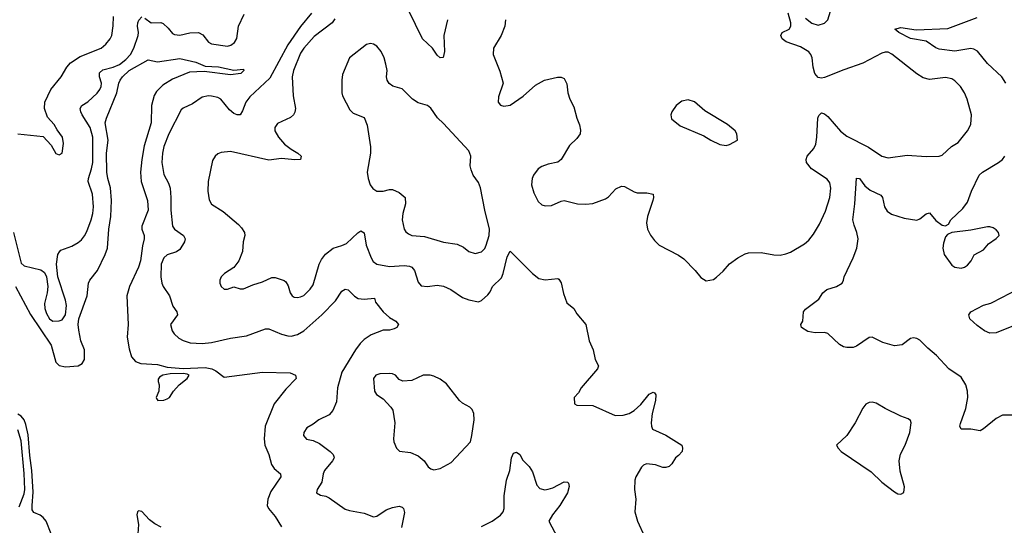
# Model space of a CAD drawing. Header units: inches. Extents: x 2057696 to 2160536, y 827480 to 1016834.
# Tile 198 of 256: x 2082022 to 2088221, y 932005 to 935190. Entities that reach past the tile are written whole.
import ezdxf

# ---------------------------------------------------------------- set-up
doc = ezdxf.new("R2010")
doc.units = ezdxf.units.IN
doc.header["$MEASUREMENT"] = 0
doc.layers.add('C0983', color=7, linetype='Continuous')

msp = doc.modelspace()

# ---------------------------------------------------------------- linework, layer by layer
at = {"layer": 'C0983', "color": 5}
for points, elevation in [([(2086970, 935199.6), (2087010, 935167.9), (2087050, 935155.3), (2087090, 935167.6), (2087110, 935188.4), (2087150, 935322)], 480), ([(2084716.2, 935190), (2084692.1, 935090), (2084696.9, 934990), (2084687.5, 934952.5), (2084670, 934949.3), (2084650, 934967.3), (2084620.4, 935010), (2084556.9, 935070), (2084469.8, 935250)], 460), ([(2081982.4, 933850), (2082030, 933656), (2082050, 933639.5), (2082154.9, 933614.9), (2082177.1, 933597.1), (2082190.8, 933570), (2082199.1, 933510), (2082195.5, 933470), (2082179, 933401), (2082179.5, 933370), (2082190, 933338.8), (2082210, 933306), (2082230, 933290.6), (2082270, 933292.4), (2082290, 933299.5), (2082309.7, 933330), (2082316.4, 933390), (2082310, 933424), (2082262, 933570), (2082254.3, 933650), (2082262.9, 933710), (2082271.5, 933728.5), (2082281.7, 933738.3), (2082350, 933763), (2082390, 933786.4), (2082410, 933803.8), (2082430, 933828.2), (2082443.9, 933856.1), (2082472.5, 933930), (2082482.5, 933970), (2082485.5, 934010), (2082480.7, 934090), (2082453.6, 934170), (2082454.4, 934190), (2082474.4, 934250), (2082481.9, 934290), (2082483, 934450), (2082466.5, 934510), (2082415, 934590), (2082405.7, 934610), (2082403.5, 934630), (2082413.3, 934650), (2082450, 934672.9), (2082510, 934727.8), (2082527.4, 934750), (2082535.2, 934770), (2082536.5, 934790), (2082523.7, 934830), (2082524.8, 934855.2), (2082546.1, 934873.9), (2082610, 934890.7), (2082650, 934908.5), (2082690, 934939.8), (2082718.5, 934970), (2082740.9, 935010), (2082766.9, 935090), (2082769.8, 935110), (2082763.2, 935150), (2082765.8, 935170), (2082772.9, 935187.1), (2082790, 935207.8)], 440), ([(2082009.6, 934470.4), (2082170, 934453.4), (2082219.5, 934399.5), (2082250, 934346), (2082270, 934338.8), (2082288.7, 934350), (2082297.2, 934410), (2082292.3, 934450), (2082256.9, 934496.9), (2082238.7, 934530), (2082196.5, 934576.5), (2082178.5, 934630), (2082180.4, 934670), (2082218.8, 934750), (2082283.6, 934830), (2082318.9, 934890), (2082342.6, 934917.4), (2082402.7, 934957.3), (2082534.5, 935010), (2082564.9, 935035.1), (2082592.4, 935070), (2082602.3, 935090), (2082611.1, 935151.1), (2082612.6, 935210)], 460), ([(2082810, 935200.2), (2082850, 935170.2), (2082910, 935171.7), (2082924.9, 935164.9), (2082957, 935137), (2082983.4, 935103.4), (2082996, 935096), (2083030, 935092.6), (2083093.7, 935106.3), (2083148.5, 935108.5), (2083174.8, 935094.8), (2083210, 935048.7), (2083230, 935037.4), (2083330, 935023.2), (2083351.4, 935028.6), (2083374.4, 935045.6), (2083388.8, 935071.2), (2083400.2, 935150), (2083434.6, 935225.4)], 440), ([(2083859.6, 935230), (2083790, 935146.6), (2083710, 935031.3), (2083597.5, 934822.5), (2083470, 934704.4), (2083446.1, 934670), (2083425.2, 934614.8), (2083410, 934591.2), (2083390, 934589.8), (2083370, 934598.4), (2083342.6, 934622.6), (2083289.1, 934689.1), (2083270, 934699.8), (2083230, 934708.6), (2083209.7, 934709.7), (2083170, 934701.1), (2083110, 934660.5), (2083050, 934633.3), (2083038, 934622), (2082961.6, 934470), (2082930, 934392), (2082920.6, 934350), (2082917.6, 934290), (2082930, 934214.8), (2082959.3, 934159.3), (2082968.3, 934128.3), (2082974.2, 934070), (2082972.7, 933990), (2082984.9, 933890), (2082997.1, 933870), (2083054, 933830), (2083063.1, 933810), (2083060.2, 933790), (2083030, 933741.7), (2083010, 933727), (2082951, 933709), (2082928.9, 933690), (2082912.3, 933650), (2082910.2, 933570), (2082917.6, 933530), (2082926, 933510), (2082965.2, 933450), (2082985.8, 933385.8), (2083010.3, 933350), (2083014.6, 933330), (2082971.8, 933270), (2082981.1, 933230), (2082993.7, 933210), (2083023.2, 933183.2), (2083050, 933168.3), (2083095.2, 933155.2), (2083170, 933149), (2083230, 933156.6), (2083350, 933184.2), (2083450, 933199.3), (2083570, 933243.2), (2083590, 933241.8), (2083670, 933208.1), (2083710, 933198.2), (2083730, 933196.9), (2083770, 933206.7), (2083810.9, 933230), (2083923.1, 933330), (2084010, 933417.8), (2084050, 933479.5), (2084070, 933491.5), (2084090, 933487.8), (2084130, 933448.7), (2084153.2, 933433.2), (2084190, 933428.8), (2084255.3, 933435.3), (2084263, 933410), (2084310.2, 933350), (2084350, 933314), (2084390.4, 933290), (2084406, 933270), (2084396.3, 933250), (2084378.6, 933241.4), (2084350, 933234.2), (2084310, 933233), (2084235.5, 933204.5), (2084190, 933174.5), (2084164.8, 933150), (2084135.9, 933110), (2084050.9, 932969.1), (2084021.8, 932870), (2084017.1, 932782.9), (2083992.9, 932727.1), (2083970, 932701.4), (2083904.9, 932670), (2083870, 932642.9), (2083830, 932619.6), (2083810.4, 932590), (2083808.9, 932570), (2083827, 932547), (2083870, 932539.5), (2083910, 932520.3), (2083977.1, 932470), (2083996.4, 932450), (2083999.2, 932439.2), (2084001.3, 932430), (2083992.2, 932410), (2083940.9, 932350), (2083933.1, 932330), (2083924, 932276), (2083894, 932230), (2083891, 932210), (2083915.2, 932195.2), (2083950, 932188.2), (2083970, 932178), (2084070, 932106.7), (2084097.7, 932097.7), (2084190, 932081.1), (2084250, 932058), (2084270, 932063), (2084330, 932103.1), (2084370, 932117.8), (2084410, 932124.4), (2084430, 932119.1), (2084439.1, 932110), (2084445.2, 932085.2), (2084424.9, 931990)], 440), ([(2084005, 935195), (2083990.2, 935170), (2083876.8, 935083.2), (2083810.2, 935010), (2083790, 934979.7), (2083745.9, 934870), (2083736.8, 934830), (2083743.9, 934710), (2083758, 934630), (2083753.4, 934606.6), (2083744.9, 934590), (2083726, 934574), (2083644.4, 934535.6), (2083627.2, 934510), (2083627.6, 934490), (2083650.4, 934450), (2083690, 934406.4), (2083730, 934374.9), (2083773.4, 934350), (2083793, 934330), (2083790.8, 934310), (2083753.8, 934306.2), (2083670, 934314.7), (2083590, 934304.7), (2083350, 934360.5), (2083290, 934353.6), (2083270, 934344.5), (2083253.4, 934330), (2083236.7, 934303.3), (2083207.9, 934170), (2083206.5, 934110), (2083215.6, 934055.6), (2083230, 934028.4), (2083302, 933982), (2083399.9, 933899.9), (2083419.3, 933879.3), (2083437.1, 933850), (2083439.3, 933830), (2083428.9, 933791.1), (2083423.8, 933730), (2083402, 933670), (2083370, 933629), (2083311.3, 933590), (2083291.3, 933570), (2083281, 933550), (2083281, 933530), (2083291.3, 933510), (2083310, 933491.3), (2083330, 933491.3), (2083370, 933506), (2083410, 933494.8), (2083430, 933494), (2083490, 933519.3), (2083550, 933537.6), (2083610, 933565.5), (2083630, 933565.5), (2083687.7, 933547.7), (2083698, 933538), (2083712.7, 933512.7), (2083723.8, 933470), (2083737.3, 933450), (2083750, 933442.4), (2083770, 933439.5), (2083790, 933443.1), (2083810, 933453.4), (2083850, 933492.7), (2083870, 933519.1), (2083907.3, 933650), (2083921.2, 933678.8), (2083948, 933712), (2083994.5, 933750), (2084050, 933766.7), (2084079.2, 933780.8), (2084150, 933847.4), (2084170, 933859.5), (2084190, 933846.8), (2084203.7, 933770), (2084233.8, 933690), (2084247.6, 933667.6), (2084270, 933649.3), (2084350, 933635.9), (2084441.8, 933641.8), (2084476.5, 933636.5), (2084490.3, 933630), (2084507.7, 933610), (2084530, 933537.3), (2084550, 933512.7), (2084588.8, 933508.8), (2084650, 933517.8), (2084690, 933510.3), (2084735.5, 933490), (2084810, 933439.5), (2084850, 933424.9), (2084910, 933413.4), (2084930, 933420.7), (2084970, 933457.3), (2084984.2, 933475.8), (2084999.5, 933510), (2085056.2, 933563.8), (2085066, 933590), (2085090, 933696), (2085110, 933731.3), (2085250.3, 933590.3), (2085290, 933559.1), (2085330, 933550.5), (2085410, 933558.8), (2085415.9, 933555.9), (2085430, 933532), (2085445.1, 933465.1), (2085466.7, 933406.7), (2085510.7, 933370), (2085530, 933336), (2085586, 933270), (2085607.5, 933167.5), (2085633.4, 933110), (2085646, 933050), (2085666.8, 933010), (2085660.7, 932990), (2085556, 932870), (2085539.8, 932840.2), (2085512, 932810), (2085514, 932770), (2085530, 932762), (2085630, 932760.5), (2085770, 932697.1), (2085821, 932699), (2085859, 932710), (2085891.1, 932728.9), (2085933.3, 932766.7), (2085984.5, 932830), (2086010, 932844), (2086019.3, 932839.3), (2086027.3, 932827.3), (2086024.9, 932790), (2086004.9, 932710), (2085998, 932650), (2085998.8, 932630), (2086006, 932610), (2086090, 932573), (2086190.5, 932510), (2086195.5, 932490), (2086192.4, 932470), (2086170, 932443.7), (2086150.4, 932429.6), (2086127.1, 932392.9), (2086110, 932375.3), (2086090, 932368), (2086071.3, 932368.7), (2086024.9, 932384.9), (2085967.4, 932392.6), (2085950, 932384.2), (2085935.8, 932370), (2085901.3, 932310), (2085894.4, 932290), (2085893, 932230), (2085902, 932170), (2085895.5, 932090), (2085910.6, 932030), (2085954.7, 931934.7)], 460), ([(2085081.1, 935190), (2085075.3, 935150), (2085054, 935090), (2085004.2, 935010), (2085003.7, 934970), (2085045.5, 934865.5), (2085065.5, 934790), (2085036.8, 934703.2), (2085034.8, 934670), (2085050, 934651), (2085070, 934644.9), (2085110, 934650.6), (2085190.9, 934709.1), (2085270, 934777.1), (2085325.2, 934810), (2085407.9, 934827.9), (2085430, 934827.7), (2085450, 934818.8), (2085466, 934786), (2085472.7, 934730), (2085484.9, 934690), (2085510, 934641), (2085529, 934569), (2085547.5, 934527.5), (2085553, 934493), (2085550.3, 934470), (2085530, 934440.5), (2085483.1, 934396.9), (2085430, 934309.3), (2085410, 934292.7), (2085350, 934280.7), (2085310, 934265.6), (2085286.7, 934250), (2085257, 934210), (2085247.4, 934190), (2085244, 934150), (2085258.6, 934098.6), (2085285.4, 934045.4), (2085310, 934023), (2085330, 934016.3), (2085370, 934019.1), (2085430, 934047.3), (2085450, 934050.7), (2085534, 934030), (2085587.1, 934027.1), (2085630, 934031.7), (2085710, 934061.1), (2085730, 934074.4), (2085774.8, 934125.2), (2085810, 934142), (2085830, 934138.2), (2085890, 934106), (2085910, 934100.2), (2085970, 934099.6), (2086010, 934090.4), (2086012.6, 934070), (2086008.1, 934050), (2085974.7, 933950), (2085967.7, 933910), (2085974.6, 933870), (2085993.5, 933833.5), (2086018, 933798), (2086047.7, 933770), (2086170, 933706), (2086202.9, 933682.9), (2086274, 933610), (2086310, 933566), (2086344, 933544), (2086390, 933554), (2086410, 933567.7), (2086450, 933604.9), (2086490, 933652.7), (2086542.7, 933690), (2086590, 933715.8), (2086610, 933722), (2086690, 933723.2), (2086770, 933708.3), (2086810, 933707.5), (2086845.2, 933714.8), (2086874.1, 933725.9), (2086963.1, 933776.9), (2086990, 933801.1), (2087020.2, 933839.8), (2087057.5, 933902.5), (2087095.5, 933984.5), (2087122.1, 934070), (2087128.3, 934128.3), (2087122.5, 934162.5), (2087105.5, 934185.5), (2087007.1, 934250), (2086974.8, 934290), (2086972.9, 934310), (2086980.3, 934330), (2087021, 934379), (2087034.5, 934405.5), (2087041, 934450), (2087047, 934570), (2087052.6, 934587.4), (2087070, 934603.1), (2087090, 934596.9), (2087110, 934579.7), (2087190, 934488.4), (2087230, 934455.8), (2087366.7, 934386.7), (2087450, 934330.3), (2087490, 934319.6), (2087610, 934336.1), (2087730, 934327.2), (2087810, 934330.4), (2087830, 934335.8), (2087888.4, 934391.6), (2087930, 934417.1), (2087989.6, 934490), (2088009.6, 934530), (2088014.7, 934590), (2087986.3, 934690), (2087969.7, 934730), (2087944.7, 934770), (2087910, 934804.2), (2087890, 934818), (2087850, 934826.3), (2087750, 934813.7), (2087710, 934824), (2087670, 934849.6), (2087513.2, 934973.2), (2087490, 934985.7), (2087470, 934986.2), (2087450, 934979.8), (2087330, 934916.8), (2087210, 934874.8), (2087090, 934826), (2087070, 934822.6), (2087050, 934826.3), (2087028.9, 934850), (2087018, 934890), (2087011.6, 934950), (2087003.8, 934970), (2086990, 934987.2), (2086937.9, 935017.9), (2086847.8, 935050), (2086823.1, 935070), (2086814.3, 935090), (2086822.7, 935110), (2086865.6, 935130), (2086876.1, 935150), (2086876.8, 935170), (2086859.3, 935230)], 480), ([(2088230.7, 934790), (2088205.3, 934830), (2088114.5, 934914.5), (2088051.6, 934991.6), (2088030, 935003.2), (2088010, 935007.6), (2087910, 934992.2), (2087810, 935004.3), (2087790, 935013.2), (2087730, 935053.7), (2087630, 935072.2), (2087557.6, 935110), (2087532.7, 935130), (2087570, 935140.2), (2087665.2, 935125.2), (2087865.2, 935134.8), (2088050, 935203.2)], 460), ([(2081995.8, 933510), (2082090, 933332.9), (2082219.4, 933139.4), (2082250, 933032.2), (2082270, 933010.9), (2082310, 933002.3), (2082390.7, 933009.3), (2082415.9, 933024.1), (2082430.7, 933049.3), (2082429.8, 933110), (2082407.1, 933167.1), (2082393.4, 933233.4), (2082390.2, 933270), (2082394.3, 933305.7), (2082445.6, 933450), (2082454, 933530), (2082464.2, 933550), (2082512.1, 933610), (2082559.9, 933710), (2082573.8, 933750), (2082582.2, 933870), (2082595.7, 933950), (2082598.9, 934050), (2082593.9, 934130), (2082576.6, 934190), (2082570.9, 934229.1), (2082567.9, 934350), (2082578.7, 934430), (2082560.8, 934539.2), (2082568.2, 934570), (2082634.1, 934730), (2082645.4, 934790), (2082655.4, 934810), (2082669.5, 934830.5), (2082710, 934870.4), (2082830, 934937.6), (2082890, 934923.4), (2083030, 934944.6), (2083130, 934922.9), (2083190, 934898.2), (2083273.6, 934893.6), (2083370, 934871.2), (2083430, 934878), (2083433.4, 934870), (2083414.8, 934850), (2083350, 934842), (2083183.3, 934863.3), (2083090, 934858.5), (2082984.2, 934815.8), (2082922.4, 934777.6), (2082882.1, 934737.9), (2082868.3, 934711.7), (2082852.6, 934650), (2082850, 934541.2), (2082805.7, 934394.3), (2082790.1, 934309.9), (2082782.6, 934230), (2082787, 934170), (2082827.1, 934050), (2082830.1, 933990), (2082790.1, 933890), (2082790.6, 933870), (2082804.8, 933830), (2082806.5, 933810), (2082794.2, 933765.8), (2082783.4, 933670), (2082769.7, 933630), (2082712.9, 933510), (2082695.8, 933450), (2082704.7, 933270), (2082697.8, 933190), (2082710, 933116), (2082726, 933066), (2082750, 933037), (2082783.9, 933023.9), (2082890, 933017.8), (2082950, 933002), (2083050, 932992.9), (2083190, 932998), (2083231.3, 932990), (2083257.5, 932977.5), (2083310, 932938.8), (2083550, 932969.2), (2083725.6, 932965.6), (2083758.3, 932950), (2083763.1, 932930), (2083696.6, 932863.4), (2083623.2, 932770), (2083566.7, 932630), (2083560.3, 932550), (2083566, 932510), (2083590.3, 932450), (2083607.5, 932387.5), (2083623.4, 932363.4), (2083664.4, 932330), (2083665.3, 932310), (2083602, 932218), (2083584.6, 932170), (2083579.5, 932130), (2083587.4, 932110), (2083630, 932059.6), (2083670, 931995.6)], 420), ([(2088270, 932699.5), (2088210, 932699.5), (2088170, 932678.4), (2088090, 932612.3), (2088070, 932600.9), (2088010, 932609.6), (2087949, 932610), (2087942, 932630), (2087945.1, 932645.1), (2087978.5, 932741.5), (2087991.2, 932810), (2087989.7, 932850), (2087978.3, 932890), (2087950, 932937.6), (2087872, 932990), (2087795.1, 933075), (2087740.3, 933120.3), (2087690, 933171.2), (2087670, 933181.3), (2087650, 933184.7), (2087630, 933180.5), (2087577.8, 933142.2), (2087530, 933134.6), (2087456.9, 933156.9), (2087390, 933189.6), (2087370, 933187.8), (2087290, 933133.3), (2087270, 933125.8), (2087230, 933125.8), (2087209.3, 933130), (2087183.8, 933143.8), (2087110, 933212), (2087090, 933219.6), (2087030, 933218), (2086984.8, 933224.8), (2086943.7, 933250), (2086940.9, 933270), (2086952, 933290), (2086956, 933350), (2086970, 933366.8), (2087054, 933430), (2087079, 933470), (2087104, 933490), (2087164, 933510), (2087199.3, 933530), (2087209.2, 933550), (2087212.7, 933570), (2087269.5, 933690), (2087291.8, 933750), (2087300.5, 933810), (2087293, 933850), (2087275.5, 933895.5), (2087268.4, 933930), (2087279.8, 934030), (2087290, 934192), (2087310, 934190.4), (2087344, 934144), (2087376.4, 934116.4), (2087444.5, 934084.5), (2087454.3, 934070), (2087466.9, 934010), (2087484.5, 933984.5), (2087510, 933965.3), (2087590, 933940.3), (2087670, 933927.7), (2087690, 933936.3), (2087730, 933966), (2087750, 933972.7), (2087790, 933924.9), (2087830, 933894.8), (2087850, 933891.3), (2087870, 933902), (2087885.2, 933930), (2087959.1, 934000.9), (2087990, 934040.5), (2088014, 934110), (2088062.3, 934210), (2088083, 934230), (2088185.6, 934290), (2088209.7, 934310), (2088225.4, 934330)], 460), ([(2088278, 933262), (2088170, 933216.8), (2088130, 933215.1), (2088097.2, 933230), (2088050, 933263.6), (2088005, 933305), (2087996.9, 933330), (2088009.8, 933350.2), (2088090, 933391.2), (2088135.4, 933404.6), (2088210, 933441), (2088290, 933484.7)], 440), ([(2082219.7, 931950), (2082187.5, 932030), (2082170, 932053.3), (2082150, 932067.9), (2082110, 932084.6), (2082101.3, 932101.3), (2082099.6, 932130), (2082106.8, 932213.2), (2082098.7, 932350), (2082085.2, 932445.2), (2082074.6, 932574.6), (2082060.3, 932640.3), (2082049.1, 932670), (2082031.5, 932691.5), (2082010, 932705.3)], 420), ([(2082018.7, 932121.3), (2082050, 932202), (2082054.7, 932230), (2082049.9, 932330.1), (2082030, 932536), (2082010, 932606.9)], 440), ([(2084930, 931997.2), (2084996.2, 932030), (2085050, 932068.7), (2085066, 932090), (2085072.4, 932110), (2085072.8, 932190), (2085087.1, 932290), (2085107.4, 932350), (2085119.1, 932430), (2085130, 932459.1), (2085150, 932464.9), (2085170, 932450.7), (2085190, 932414.8), (2085230, 932374.8), (2085250, 932341), (2085278, 932258), (2085296.4, 932236.4), (2085328.7, 932228.7), (2085350, 932232.2), (2085379.2, 932240.8), (2085450, 932277.6), (2085470, 932277.3), (2085477.3, 932270), (2085480.4, 932250), (2085470, 932209.3), (2085423.1, 932130), (2085375.5, 932070), (2085354, 932030), (2085407.8, 931927.8)], 440), ([(2082913.5, 931993.5), (2082873.4, 932013.4), (2082839.1, 932039.1), (2082790, 932091.2), (2082770, 932095.6), (2082764.4, 932090), (2082759.6, 932070), (2082769.5, 932010), (2082766.3, 931950)], 420)]:
    msp.add_lwpolyline(points, dxfattribs=dict(at, elevation=elevation))
for points, elevation in [([(2084230, 935038.9), (2084206, 935034), (2084098, 934950), (2084054.9, 934845.1), (2084050.4, 934810), (2084050.6, 934730), (2084053.4, 934710), (2084101.3, 934621.3), (2084121.6, 934601.6), (2084190, 934574), (2084210, 934526), (2084231.5, 934390), (2084230.3, 934350), (2084210.4, 934230), (2084215.5, 934190), (2084228, 934150), (2084245.7, 934125.7), (2084270, 934110.5), (2084310, 934110.4), (2084350, 934120.3), (2084370, 934119.5), (2084410, 934102), (2084448.5, 934070), (2084451.3, 934030), (2084433.8, 933970), (2084430.2, 933930), (2084443.1, 933870), (2084453.9, 933853.9), (2084470, 933840.9), (2084491, 933831), (2084570, 933823.2), (2084690, 933788.9), (2084775.8, 933775.8), (2084815.9, 933755.9), (2084850, 933730.6), (2084890, 933716.3), (2084930, 933728.2), (2084950, 933748), (2084959.1, 933770), (2084977.1, 933830), (2084979, 933870), (2084949.8, 933990), (2084923.7, 934130), (2084910, 934165.1), (2084877.6, 934210), (2084863.8, 934243.8), (2084858.3, 934270), (2084861.5, 934330), (2084850, 934364.5), (2084690, 934536.2), (2084651.4, 934571.4), (2084610, 934633.2), (2084590, 934649.2), (2084530, 934666), (2084494, 934690), (2084430, 934754), (2084371.9, 934771.9), (2084347.3, 934787.3), (2084335.1, 934810), (2084332.3, 934830), (2084335.6, 934870), (2084327.6, 934910), (2084316.9, 934950), (2084296.9, 934990), (2084270, 935022.9), (2084250, 935035.8)], 480), ([(2086230, 934685.6), (2086190, 934677.6), (2086155.5, 934650), (2086128, 934610), (2086122, 934590), (2086126.2, 934566.2), (2086180.7, 934520.7), (2086330, 934459.3), (2086374, 934430), (2086430, 934404.4), (2086470, 934398), (2086490, 934403), (2086542, 934430), (2086538, 934470), (2086526.6, 934490), (2086479.3, 934530), (2086336.2, 934616.2), (2086270, 934671.6)], 520), ([(2088130, 933886), (2088114.4, 933885.6), (2088010, 933863.7), (2087890, 933849), (2087862.8, 933837.2), (2087850, 933822), (2087837.5, 933782.5), (2087833.4, 933750), (2087842, 933710), (2087890, 933644), (2087910.5, 933630.5), (2087950, 933625.5), (2087970, 933630.6), (2087990, 933644), (2088012, 933670), (2088031.8, 933708.2), (2088090, 933741), (2088121.5, 933778.5), (2088170, 933811.3), (2088188.7, 933830), (2088185.2, 933850), (2088170, 933865.2), (2088150, 933879.3)], 460), ([(2083050, 932961.2), (2082970, 932958.4), (2082922, 932950), (2082901.1, 932938.9), (2082894.4, 932925.6), (2082894, 932910), (2082900.7, 932890), (2082898.8, 932850), (2082881, 932810), (2082882.8, 932802.8), (2082891.1, 932791.1), (2082930, 932793.4), (2082950, 932801.6), (2082965.2, 932810), (2082989.5, 932850.5), (2083025.2, 932890), (2083075.3, 932930), (2083088, 932950), (2083076.5, 932956.5)], 420), ([(2084350, 932961.2), (2084290, 932958), (2084264.2, 932950), (2084250.4, 932930), (2084255.5, 932850), (2084268.9, 932828.9), (2084310, 932802), (2084358.4, 932750), (2084370.3, 932730), (2084383.6, 932650), (2084374.9, 932550), (2084377.1, 932530), (2084394, 932490), (2084412.8, 932472.8), (2084483.4, 932463.4), (2084530, 932441.6), (2084568, 932410), (2084594.1, 932374.1), (2084610, 932360.4), (2084630, 932353.7), (2084670, 932361.7), (2084739.1, 932400.9), (2084859.5, 932530), (2084869.6, 932570), (2084883.7, 932670), (2084881.2, 932710), (2084870, 932735.3), (2084855.3, 932750), (2084810, 932773.2), (2084791.5, 932791.5), (2084710, 932895.1), (2084670, 932925.1), (2084630, 932943.6), (2084606, 932950), (2084562, 932950), (2084490, 932917.4), (2084433.1, 932913.1), (2084410, 932922.4), (2084387.3, 932950), (2084370, 932958.2)], 460), ([(2087390, 932779.6), (2087370, 932777.6), (2087350, 932767), (2087330, 932743.7), (2087282.3, 932650), (2087230.2, 932569.8), (2087164.7, 932510), (2087174.8, 932490), (2087194.8, 932470), (2087382, 932342), (2087450, 932275.5), (2087530, 932214.8), (2087550, 932204), (2087570, 932201), (2087589, 932211), (2087592.9, 932247.1), (2087565.8, 932345.8), (2087558.7, 932410), (2087566.7, 932453.3), (2087596.9, 932510), (2087627, 932590), (2087634, 932650), (2087630, 932666), (2087616.5, 932676.5), (2087570, 932692.7), (2087470, 932740.7), (2087414.5, 932774.5)], 480)]:
    msp.add_lwpolyline(points, close=True, dxfattribs=dict(at, elevation=elevation))

doc.saveas('drawing.dxf')
